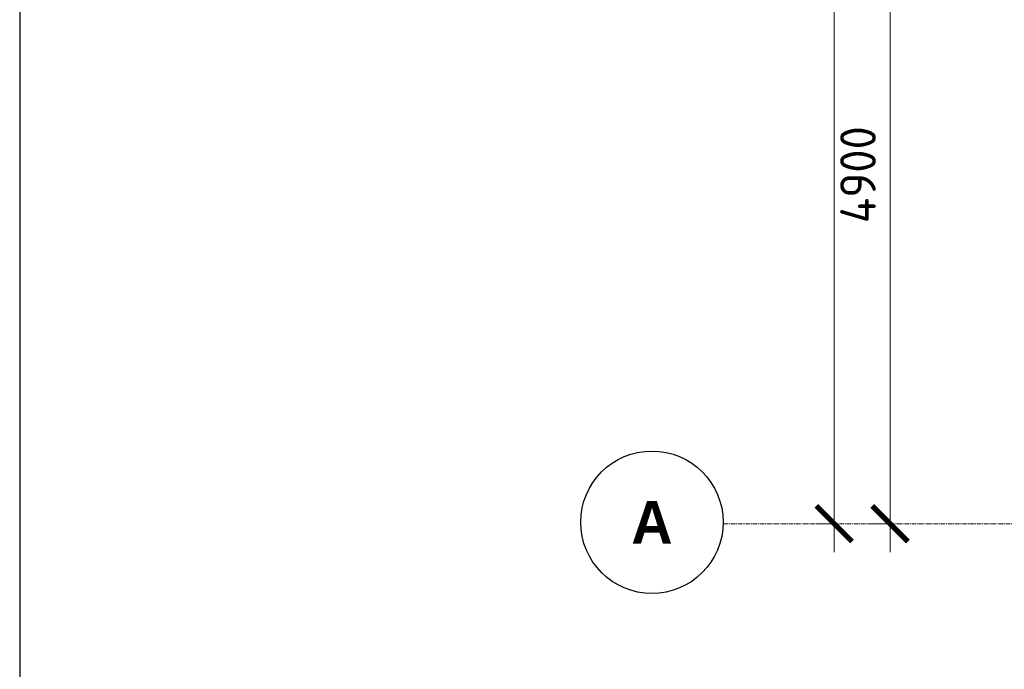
# Model space of a CAD drawing. Header units: millimetres. Extents: x -5898314 to 1055204, y -720802 to 1562611.
# Tile 148 of 256: x -195008 to -188093, y -47827 to -43267. Entities that reach past the tile are written whole.
import ezdxf

# ---------------------------------------------------------------- set-up
doc = ezdxf.new("R2010")
doc.units = ezdxf.units.MM
doc.linetypes.add('______5', pattern=[1100, 800, -100, 100, -100])
doc.linetypes.add('осевая', pattern=[50.8, 31.75, -6.35, 6.35, -6.35])
doc.layers.add('Оси', color=40, linetype='______5', lineweight=18)
doc.layers.add('Размерная линия_ общее', color=7, linetype='Continuous', lineweight=25)
doc.layers.add('ТОЛСТЫЕ_ОСНОВНЫЕ', color=6, linetype='Continuous')
doc.styles.add('Century Gothic', font='GOTHIC.TTF')
doc.styles.add('GOST-2.304_Type-B', font='GOST_Common.ttf')
doc.dimstyles.new('СПДС', dxfattribs={"dimscale": 100, "dimtxt": 2.5, "dimasz": 2, "dimexe": 1.25, "dimexo": 0, "dimtad": 1, "dimdec": 0, "dimrnd": 5, "dimtxsty": 'GOST-2.304_Type-B', "dimblk": 'ARCHTICK', "dimcen": 2.5, "dimdle": 2, "dimclrd": 1, "dimclre": 1, "dimclrt": 1, "dimadec": 0, "dimazin": 2, "dimtfac": 0.75, "dimtdec": 0, "dimtmove": 1, "dimatfit": 3, "dimfxl": 1, "dimtfillclr": 256, "dimtolj": 1, "dimarcsym": 1})

# ---------------------------------------------------------------- blocks, each defined once
blk = doc.blocks.new('*U1581')
at = {"layer": 'ТОЛСТЫЕ_ОСНОВНЫЕ', "color": 6}
blk.add_lwpolyline([(20, 5), (886, 5), (886, 415), (20, 415)], close=True, dxfattribs=at)
blk = doc.blocks.new('_ArchTick')
at = {"color": 0, "linetype": 'ByBlock', "const_width": 0.15}
blk.add_lwpolyline([(-0.5, -0.5), (0.5, 0.5)], dxfattribs=at)
blk = doc.blocks.new('*D1440')
at = {"color": 1, "lineweight": -2, "transparency": 16777216}
for p, q in [((-89046, -342901.3), (-89046, -326101.3)), ((-89266.1, -326301.3), (-88921, -326301.3)), ((-89046, -342701.3), (-89171, -342701.3))]:
    blk.add_line(p, q, dxfattribs=at)
at = {"layer": 'DEFPOINTS', "color": 0, "lineweight": 0, "transparency": 16777216}
for p in [(-89266.1, -326301.3), (-89046, -326301.3), (-89046, -342701.3)]:
    blk.add_point(p, dxfattribs=at)
at = {"color": 1, "lineweight": -2, "transparency": 16777216, "xscale": 250, "yscale": 250, "zscale": 250}
for p, rotation in [((-89046, -326301.3), 90), ((-89046, -342701.3), 270)]:
    blk.add_blockref('_ArchTick', p, dxfattribs=dict(at, rotation=rotation))
at = {"color": 1, "lineweight": 0, "transparency": 16777216, "insert": (-89271, -334259), "char_height": 250, "width": 104166.667, "attachment_point": 5, "rotation": 90, "style": 'GOST-2.304_Type-B'}
blk.add_mtext('\\A1;16400', dxfattribs=at)
blk = doc.blocks.new('NSY101')
at = {"color": 0, "linetype": 'ByBlock', "lineweight": -2}
blk.add_circle((0, 0), 50, dxfattribs=at)
blk = doc.blocks.new('СЛОЖНЫЙ_ОБЪЕКТ_23')
at = {"layer": 'Оси', "color": 16, "linetype": 'Continuous', "lineweight": 25, "transparency": 33554687, "xscale": 9.999999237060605, "yscale": 9.999999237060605, "zscale": 9.999999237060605}
blk.add_blockref('NSY101', (-12318.7, -19996.8), dxfattribs=at)
at = {"layer": 'Оси', "color": 16, "linetype": 'Continuous', "lineweight": 25, "transparency": 33554687, "insert": (-12318.7, -19996.8), "char_height": 300, "width": 460, "attachment_point": 5, "style": 'Century Gothic'}
blk.add_mtext('\\A1;{\\fCentury Gothic|i0|b1;\\H300.000000;\\W1.000000;\\C16;А}\\P', dxfattribs=at)
blk = doc.blocks.new('*D1442')
at = {"color": 1, "lineweight": -2, "transparency": 16777216}
for p, q in [((-88653.5, -342901.3), (-88653.5, -337601.3)), ((-88653.5, -337801.3), (-88778.5, -337801.3)), ((-88653.5, -342701.3), (-88778.5, -342701.3))]:
    blk.add_line(p, q, dxfattribs=at)
at = {"layer": 'DEFPOINTS', "color": 0, "lineweight": 0, "transparency": 16777216}
for p in [(-88653.5, -337801.3), (-88653.5, -337801.3), (-88653.5, -342701.3)]:
    blk.add_point(p, dxfattribs=at)
at = {"color": 1, "lineweight": -2, "transparency": 16777216, "xscale": 250, "yscale": 250, "zscale": 250}
for p, rotation in [((-88653.5, -337801.3), 90), ((-88653.5, -342701.3), 270)]:
    blk.add_blockref('_ArchTick', p, dxfattribs=dict(at, rotation=rotation))
at = {"color": 1, "lineweight": 0, "transparency": 16777216, "insert": (-88878.5, -340251.3), "char_height": 250, "width": 83333.333, "attachment_point": 5, "rotation": 90, "style": 'GOST-2.304_Type-B'}
blk.add_mtext('\\A1;4900', dxfattribs=at)
blk = doc.blocks.new('оси блок 2')
at = {"layer": 'Оси', "color": 16, "linetype": 'осевая', "lineweight": 0, "transparency": 33554687}
blk.add_line((-89822.3, -342701.3), (-37238.5, -342701.3), dxfattribs=at)
at = {"layer": 'Оси', "color": 16, "linetype": 'Continuous', "lineweight": 25, "transparency": 33554687}
blk.add_blockref('СЛОЖНЫЙ_ОБЪЕКТ_23', (-78007.2, -322694.4), dxfattribs=at)
at = {"lineweight": 0}
for base, p1, p2, picture, middle in [((-89046, -326301.3), (-89046, -342701.3), (-89266.1, -326301.3), '*D1440', (-89046, -334259)), ((-88653.5, -337801.3), (-88653.5, -342701.3), (-88653.5, -337801.3), '*D1442', (-88653.5, -340251.3))]:
    dim = blk.add_linear_dim(base=base, p1=p1, p2=p2, angle=90, dimstyle='СПДС', override={"dimgap": 1}, dxfattribs=at)
    dim.commit()
    dim.dimension.update_dxf_attribs({"geometry": picture, "text_midpoint": middle, "dimtype": 160})

msp = doc.modelspace()

# ---------------------------------------------------------------- block references
at = {"xscale": 100, "yscale": 100, "zscale": 100}
msp.add_blockref('*U1581', (-197007.95, -62245.42), dxfattribs=at)
at = {"layer": 'Размерная линия_ общее', "color": 218, "linetype": 'Continuous', "lineweight": 13, "true_color": 0x500050, "transparency": 33554687}
msp.add_blockref('оси блок 2', (-100241.48, 295896.02), dxfattribs=at)

doc.saveas('drawing.dxf')
